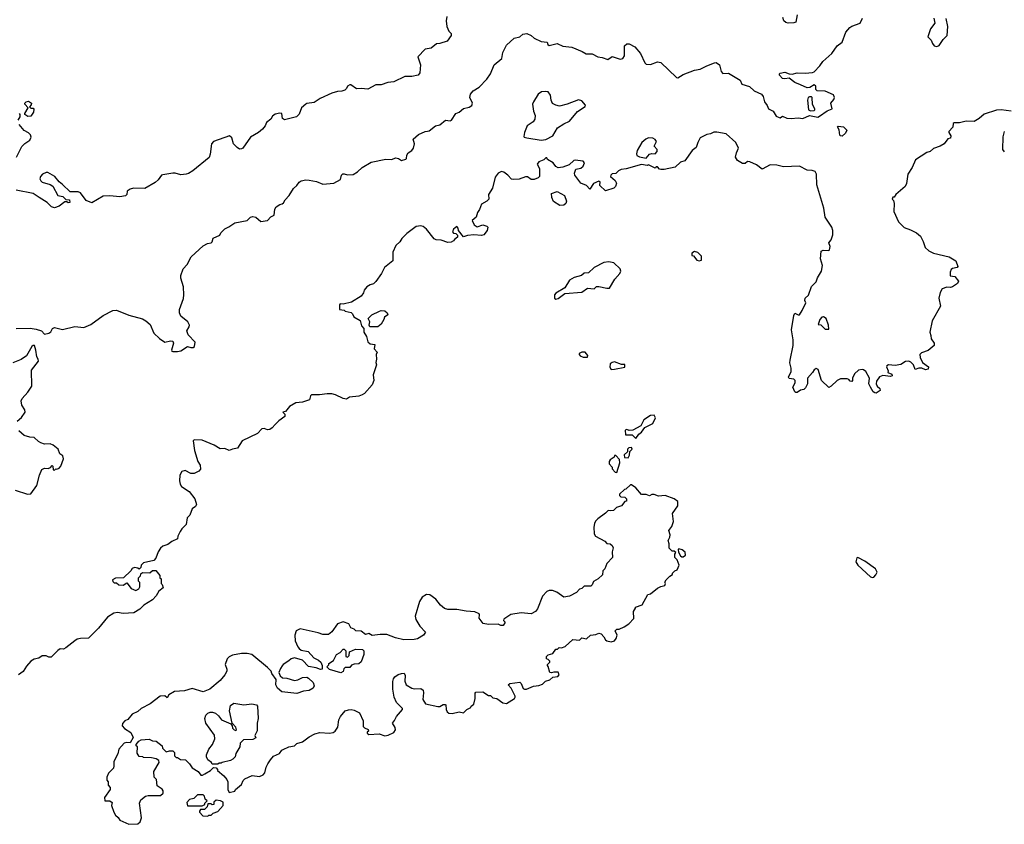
# Model space of a CAD drawing. Extents: x 2106670 to 2323771, y 35271 to 224896.
# Tile 171 of 256: x 2245646 to 2254384, y 73678 to 80816. Entities that reach past the tile are written whole.
import ezdxf

# ---------------------------------------------------------------- set-up
doc = ezdxf.new("R2010")
doc.units = 0

msp = doc.modelspace()

# ---------------------------------------------------------------- linework, layer by layer
at = {"layer": '0CON20XD'}
for points in [[(2249437.3, 80842.7), (2249430, 80805), (2249435.7, 80755), (2249453.4, 80713.4), (2249473.8, 80693.8), (2249475.8, 80675), (2249440, 80625), (2249375, 80604.4), (2249345, 80601.4), (2249296.9, 80563.1), (2249244.2, 80555), (2249180, 80485), (2249202, 80415), (2249195.6, 80345), (2249180.8, 80325), (2249125, 80312), (2249065, 80312.5), (2248965, 80263.3), (2248911.7, 80258.3), (2248853.6, 80236.4), (2248805, 80238.8), (2248735, 80198.5), (2248675, 80206.2), (2248635, 80201.1), (2248585, 80238.8), (2248575, 80238), (2248555, 80227.1), (2248545.5, 80204.5), (2248530.2, 80189.8), (2248505, 80180.9), (2248465, 80179.6), (2248416.1, 80163.9), (2248313.4, 80116.6), (2248258.8, 80081.2), (2248195, 80073.3), (2248185, 80066.7), (2248148, 80035), (2248125, 79976.7), (2248102.5, 79955), (2247995, 79926.2), (2247978.3, 79938.3), (2247973.3, 79983.3), (2247955, 79986.9), (2247912.2, 79977.8), (2247890.5, 79959.5), (2247875.4, 79934.6), (2247837.1, 79905), (2247825.6, 79875), (2247799.1, 79845), (2247765, 79815.4), (2247695, 79772.9), (2247625.6, 79675), (2247615, 79669.2), (2247595, 79666.2), (2247575, 79681.2), (2247544, 79715), (2247527, 79767), (2247506.2, 79786.2), (2247364.5, 79735.5), (2247348.5, 79715), (2247336.9, 79623.1), (2247326, 79594), (2247182.5, 79475), (2247145, 79450.5), (2247124.1, 79444.1), (2247075, 79438.8), (2247025, 79454), (2247005.9, 79454.1), (2246915, 79440), (2246904.5, 79435.5), (2246873.1, 79395), (2246847.3, 79372.7), (2246755, 79318), (2246655, 79320), (2246625, 79313.3), (2246600, 79295), (2246597.5, 79265), (2246585, 79252.5), (2246535, 79243.3), (2246445, 79253.8), (2246385, 79248.8), (2246285, 79190), (2246235, 79212.5), (2246185, 79280), (2246165, 79287.5), (2246095, 79290), (2246026.7, 79355), (2245996.1, 79376.1), (2245957.5, 79425), (2245895, 79461.2), (2245879.3, 79460.7), (2245847.5, 79445), (2245830, 79425), (2245823.3, 79405), (2245832.5, 79385), (2245845, 79373.8), (2245915, 79353.8), (2245939.2, 79339.2), (2245985, 79257.5), (2246028.3, 79248.3), (2246055, 79220), (2246088.3, 79218.3), (2246090, 79195), (2246075, 79190), (2246065, 79200), (2246045, 79200), (2245995, 79161.2), (2245955, 79146.2), (2245927.5, 79155), (2245890, 79195), (2245818.1, 79238.1), (2245764.1, 79274.1), (2245615, 79303.3)], [(2251811.7, 80431.7), (2251826.4, 80436.4), (2251856.1, 80416.1), (2251870.6, 80355), (2251885, 80338), (2251935, 80340), (2252038.3, 80278.3), (2252054.2, 80244.2), (2252122.7, 80222.7), (2252165, 80184.3), (2252230, 80155), (2252243.1, 80135), (2252256.1, 80086.1), (2252280, 80055), (2252290, 80025), (2252333.5, 80003.5), (2252360.5, 79960.5), (2252385, 79946.9), (2252395, 79946), (2252415, 79960), (2252453.1, 79943.1), (2252491.7, 79938.3), (2252555, 79945.6), (2252595, 79938.9), (2252655, 79965.8), (2252727.7, 79952.3), (2252745, 79958.8), (2252812.6, 80007.4), (2252855, 80024.5), (2252845.6, 80075), (2252871.3, 80108.7), (2252875.4, 80125.4), (2252868.7, 80148.7), (2252792.6, 80182.6), (2252723.9, 80183.9), (2252712.5, 80195), (2252710, 80225), (2252697, 80237), (2252656.4, 80213.6), (2252635, 80212.5), (2252575, 80236.7), (2252525, 80260), (2252475, 80296.2), (2252435, 80290.8), (2252415, 80294.2), (2252390, 80325), (2252388.8, 80335), (2252395, 80341.2), (2252435, 80350.6), (2252475, 80334), (2252501.7, 80331.7), (2252545, 80345.4), (2252615, 80341.8), (2252682.7, 80347.3), (2252695.8, 80354.2), (2252745.4, 80405), (2252773.7, 80446.3), (2252853.1, 80515), (2252900, 80585), (2252943.5, 80616.5), (2252978.5, 80705), (2253013.4, 80746.6), (2253031.5, 80758.5), (2253105, 80783.6), (2253125, 80830)], [(2252545, 80857.5), (2252532.9, 80795), (2252515, 80787.9), (2252465.7, 80785.7), (2252445, 80790), (2252426.7, 80805), (2252417.5, 80835)], [(2253758, 80828), (2253767.3, 80785), (2253727.3, 80735), (2253705.8, 80665), (2253733.8, 80633.8), (2253745, 80603.3), (2253761.2, 80585), (2253785, 80578.8), (2253805, 80586.7), (2253841.2, 80638.8), (2253877.5, 80675), (2253883.3, 80755), (2253868, 80825)], [(2245615, 78076.8), (2245737.6, 78077.6), (2245790.9, 78070.9), (2245840, 78055), (2245867, 78027), (2245905, 78033.8), (2245922.3, 78047.7), (2245936.7, 78075), (2245955, 78084.2), (2246025, 78068.6), (2246135, 78093.3), (2246215.5, 78084.5), (2246277.1, 78112.9), (2246385, 78192), (2246472.5, 78235), (2246505, 78238), (2246614.3, 78194.3), (2246735, 78162.9), (2246765, 78145.6), (2246805, 78111.2), (2246835.5, 78035.5), (2246885, 77987.5), (2246935, 77954), (2246985, 77968), (2247005, 77962.5), (2247009.2, 77945), (2246993.3, 77885), (2246996.4, 77876.4), (2247005, 77871.2), (2247045, 77870.6), (2247075, 77877.5), (2247135, 77916.7), (2247165, 77907.5), (2247185, 77907.5), (2247196.7, 77915), (2247203.3, 77955), (2247140.8, 78020.8), (2247128.8, 78055), (2247149.5, 78090.5), (2247151.2, 78105), (2247138, 78135), (2247075.6, 78185.6), (2247064.5, 78214.5), (2247063.1, 78245), (2247098.9, 78341.1), (2247103.1, 78375), (2247098.6, 78445), (2247075.9, 78524.1), (2247076.9, 78545), (2247095.7, 78605), (2247131.8, 78645), (2247167.4, 78712.6), (2247275, 78810), (2247310.9, 78829.1), (2247345, 78836), (2247354, 78845), (2247363.2, 78876.8), (2247421.2, 78905), (2247431.9, 78925), (2247465, 78960), (2247503.1, 78976.9), (2247554.4, 79015), (2247665, 79033.8), (2247695, 79063.6), (2247715, 79068.8), (2247742.6, 79062.6), (2247785, 79026), (2247845, 79034.4), (2247875, 79065.6), (2247905, 79081.2), (2247911.3, 79135), (2247922.7, 79155), (2247955, 79177.1), (2247975, 79182.9), (2247988.3, 79191.7), (2248003, 79217), (2248037.8, 79255), (2248075, 79319.4), (2248105, 79344.3), (2248125.6, 79374.4), (2248145, 79386.3), (2248185, 79394.8), (2248215, 79393.3), (2248279.8, 79379.8), (2248335, 79358), (2248434.6, 79364.6), (2248492.9, 79397.1), (2248502.8, 79435), (2248513.2, 79446.8), (2248525, 79449), (2248555, 79438.4), (2248606.3, 79443.7), (2248645, 79465.9), (2248685, 79503.8), (2248765, 79551.4), (2248895, 79577.5), (2248945, 79574.3), (2248985, 79590), (2249008, 79585), (2249035, 79567.5), (2249071.4, 79578.6), (2249079.4, 79585), (2249082.3, 79615), (2249092.3, 79635), (2249125.9, 79654.1), (2249140.9, 79675), (2249148.8, 79715), (2249138.4, 79755), (2249185, 79795.8), (2249244.2, 79825), (2249265, 79826.9), (2249279.7, 79830.3), (2249335, 79874.5), (2249375, 79881.9), (2249424.5, 79925), (2249465, 79919.2), (2249476.9, 79923.1), (2249516.7, 79985), (2249545, 79996), (2249585, 80027.3), (2249635, 80041.1), (2249658.5, 80055), (2249663.2, 80075), (2249640, 80125), (2249645, 80155.6), (2249669.6, 80185), (2249723.1, 80216.9), (2249790.5, 80289.5), (2249823.8, 80336.2), (2249855.6, 80415), (2249925, 80471.9), (2249934.7, 80525), (2249965, 80590.5), (2250035, 80650.8), (2250085.3, 80664.7), (2250111.7, 80688.3), (2250145, 80692.5), (2250185, 80675.6), (2250210.8, 80650.8), (2250273.4, 80623.4), (2250326.9, 80616.9), (2250333.3, 80595), (2250345, 80586.2), (2250415, 80603.8), (2250465, 80580.6), (2250545, 80573.3), (2250637.5, 80535), (2250672, 80512), (2250725, 80512.9), (2250775, 80485.3), (2250815, 80481.1), (2250865, 80461.8), (2250905, 80488.9), (2250975, 80465.6), (2250997.9, 80472.1), (2251013.6, 80496.4), (2251014.4, 80585), (2251035, 80600.9), (2251055, 80601.5), (2251105, 80573.8), (2251155, 80516.7), (2251193.3, 80433.3), (2251205, 80420), (2251245, 80418), (2251305, 80441.5), (2251335, 80437.3), (2251475, 80302.2), (2251485, 80298.5), (2251535, 80328.6), (2251635, 80367.3), (2251685, 80376.1), (2251745, 80407.1), (2251811.7, 80431.7)], [(2250275, 79746.7), (2250315, 79752.5), (2250375.9, 79784.1), (2250418.8, 79855), (2250475, 79892.5), (2250525.5, 79914.5), (2250595, 80001.2), (2250663.3, 80045), (2250666.1, 80056.1), (2250635, 80096.2), (2250605, 80106.2), (2250505, 80065.8), (2250435, 80049.2), (2250405, 80056), (2250373.1, 80073.1), (2250360.9, 80100.9), (2250357, 80147), (2250336.7, 80175), (2250315, 80179.2), (2250275.7, 80174.3), (2250247.5, 80155), (2250205, 80086.7), (2250198, 80065), (2250206, 80005), (2250220, 79965), (2250217.3, 79932.7), (2250201.7, 79908.3), (2250150.6, 79875), (2250126, 79815), (2250120.7, 79780.7), (2250123.9, 79773.9), (2250145, 79766.2), (2250275, 79746.7)], [(2252665, 80006), (2252695, 80011.2), (2252702.5, 80015), (2252703.3, 80025), (2252682.1, 80062.1), (2252677.5, 80125), (2252671.7, 80131.7), (2252655, 80132.5), (2252643.8, 80126.2), (2252637, 80103), (2252646.1, 80016.1), (2252665, 80006)], [(2245718.3, 79958.3), (2245690, 79975), (2245690, 79985), (2245720, 80035), (2245690, 80065), (2245692.5, 80075), (2245703.9, 80086.1), (2245725, 80092.5), (2245750, 80075), (2245748.3, 80061.7), (2245731.7, 80041.7), (2245745, 80030), (2245765, 80030), (2245771.7, 80021.7), (2245766.7, 79995), (2245745, 79960), (2245718.3, 79958.3)], [(2245632.5, 79925), (2245650, 79955), (2245650, 79975), (2245643, 79983)], [(2254443.3, 80003.3), (2254355, 80015.8), (2254315, 80012), (2254205, 79978.8), (2254160.5, 79939.5), (2254115, 79912), (2254045, 79916.2), (2253985, 79900), (2253938.3, 79901.7), (2253930, 79895), (2253928.3, 79861.7), (2253890, 79825), (2253890, 79815), (2253910, 79785), (2253906.4, 79763.6), (2253881.7, 79758.3), (2253850, 79715), (2253815, 79692.5), (2253755, 79672.5), (2253725, 79647.5), (2253695, 79637.5), (2253595, 79573.3), (2253567.1, 79505), (2253528.8, 79445), (2253516.1, 79363.9), (2253503.6, 79336.4), (2253422.5, 79265), (2253405, 79240), (2253395, 79240), (2253390, 79225), (2253401.7, 79211.7), (2253406.2, 79185), (2253403.3, 79115), (2253443.7, 79023.7), (2253495, 78971.2), (2253551.7, 78951.7), (2253605, 78924.2), (2253641.2, 78895), (2253665, 78847.5), (2253682, 78795), (2253713.8, 78765), (2253755, 78743.1), (2253895, 78711.2), (2253952.5, 78675), (2253972.5, 78625), (2253965, 78617.5), (2253925, 78608.8), (2253910.8, 78599.2), (2253902, 78575), (2253902.5, 78542.5), (2253945, 78536.7), (2253976.7, 78495), (2253967.5, 78475), (2253923.6, 78446.4), (2253905, 78440), (2253875, 78442.5), (2253831.7, 78428.3), (2253813.6, 78396.4), (2253802.5, 78345), (2253817.5, 78275), (2253742.5, 78145), (2253723.3, 78045), (2253732.5, 78015), (2253733.6, 77983.6), (2253760, 77945), (2253760, 77925), (2253708.3, 77881.7), (2253650, 77860), (2253633.8, 77845), (2253638.3, 77818.3), (2253657.5, 77775), (2253710, 77735), (2253707.5, 77715), (2253685, 77710), (2253653, 77723), (2253625, 77723.3), (2253593, 77713), (2253577.5, 77755), (2253555, 77777.5), (2253535, 77787.5), (2253507, 77783)], [(2245616, 79595), (2245665, 79692), (2245691.7, 79718.3), (2245734.2, 79745.8), (2245748.8, 79775), (2245742.5, 79795), (2245725, 79812.5), (2245685, 79833.3), (2245641.2, 79885)], [(2252945, 79783.8), (2252930, 79785), (2252925, 79792.5), (2252919.2, 79839.2), (2252902.5, 79865), (2252908.3, 79871.7), (2252957.5, 79865), (2252985.8, 79835), (2252975, 79810), (2252945, 79783.8)], [(2253507, 77783), (2253465, 77757.5), (2253415, 77748.8), (2253355, 77753.3), (2253340, 77745), (2253337.5, 77735), (2253351.7, 77701.7), (2253350, 77685), (2253385, 77670), (2253390, 77655), (2253375, 77650), (2253305, 77660), (2253275, 77646.7), (2253250.9, 77609.1), (2253248, 77585), (2253255.8, 77565.8), (2253280, 77545), (2253283, 77527), (2253246.4, 77503.6), (2253234.1, 77504.1), (2253220, 77515), (2253197.5, 77555), (2253182.5, 77585), (2253186.2, 77635), (2253153.8, 77695), (2253135, 77710.8), (2253123.6, 77713.6), (2253090, 77705), (2253055, 77672.5), (2253036.7, 77635), (2253036.4, 77613.6), (2253030, 77605), (2253015, 77607.5), (2253003, 77623), (2252989.3, 77629.3), (2252930.7, 77629.3), (2252900, 77615), (2252846.4, 77563.6), (2252825, 77552.5), (2252762.5, 77615), (2252731.7, 77711.7), (2252715, 77720), (2252695, 77710), (2252682.5, 77685), (2252637.5, 77635), (2252635.8, 77584.2), (2252619.2, 77550.8), (2252603.6, 77536.4), (2252575, 77530), (2252545, 77507.5), (2252535, 77507.5), (2252523.9, 77513.9), (2252507.5, 77555), (2252527.3, 77592.7), (2252528.8, 77615), (2252515, 77626.2), (2252475, 77633.3), (2252467.5, 77645), (2252492, 77695), (2252492.5, 77725), (2252480.3, 77770.3), (2252483.4, 77796.6), (2252509.4, 77925), (2252510.3, 77975), (2252495.3, 78065), (2252515, 78192.5), (2252525, 78212.5), (2252555, 78196.7), (2252565, 78198.8), (2252591.2, 78235), (2252623.3, 78305), (2252614.2, 78325), (2252616.2, 78345), (2252645, 78372.5), (2252672.3, 78447.7), (2252715, 78491.2), (2252725.6, 78524.4), (2252760, 78585), (2252768.8, 78635), (2252751.2, 78695), (2252757.5, 78762.5), (2252775, 78770), (2252825, 78767.5), (2252832.5, 78775), (2252837.5, 78805), (2252827.5, 78835), (2252846, 78864), (2252862.1, 78907.9), (2252863.3, 78945), (2252854, 78974), (2252792.9, 79065), (2252782.1, 79145), (2252720.5, 79350.5), (2252718, 79445), (2252705, 79470), (2252678.3, 79478.3), (2252635, 79480), (2252565.7, 79515.7), (2252425, 79510), (2252365, 79526.2), (2252305, 79528.8), (2252235, 79490), (2252185, 79528.8), (2252125, 79556.2), (2252105, 79556.7), (2252085, 79541.2), (2252059.3, 79539.3), (2252015, 79567.5), (2251998.8, 79595), (2252006.2, 79635), (2252026, 79675), (2252002.5, 79725), (2251915, 79802.5), (2251833, 79817), (2251805, 79816.7), (2251775, 79802.5), (2251743, 79797), (2251683.6, 79766.4), (2251662.5, 79725), (2251649.3, 79680.7), (2251613.3, 79655), (2251547.5, 79565), (2251509.3, 79550.7), (2251461.7, 79508.3), (2251365, 79487.5), (2251335, 79487.5), (2251325, 79490), (2251305, 79510), (2251295, 79510), (2251285, 79500), (2251227, 79527), (2251215, 79522.5), (2251165, 79532.5), (2251027, 79493), (2250983, 79487), (2250960, 79475), (2250935, 79450), (2250903, 79447), (2250893, 79437), (2250890, 79425), (2250929.2, 79389.2), (2250940.8, 79365), (2250934.5, 79335.5), (2250919.5, 79320.5), (2250845, 79298.6), (2250794.2, 79345), (2250796.2, 79376.2), (2250785, 79383.3), (2250738.3, 79361.7), (2250705, 79312.5), (2250675, 79343.3), (2250625, 79366.7), (2250571.2, 79435), (2250570, 79455), (2250581.7, 79488.3), (2250625, 79500), (2250646.7, 79515), (2250657.5, 79545), (2250645, 79560), (2250575, 79570), (2250563, 79567), (2250521.7, 79528.3), (2250465, 79507.5), (2250425, 79502.5), (2250403.6, 79513.6), (2250380, 79545), (2250330, 79575), (2250325, 79590), (2250315, 79590), (2250297, 79573), (2250253.9, 79556.1), (2250237.5, 79535), (2250260, 79495), (2250260, 79425), (2250248.3, 79411.7), (2250211.7, 79398.3), (2250185, 79397.5), (2250151.7, 79421.7), (2250135, 79422.5), (2250079.3, 79400.7), (2250027, 79397), (2250011.7, 79401.7), (2249977.7, 79437.7), (2249943, 79463), (2249920.7, 79469.3), (2249893.3, 79455), (2249865, 79417.5), (2249841.7, 79321.7), (2249807.5, 79265), (2249810, 79225), (2249790, 79205), (2249745, 79180), (2249726.7, 79133.3), (2249707.5, 79105), (2249697.5, 79065), (2249662.5, 79035), (2249677.5, 78995), (2249705, 78977.5), (2249755, 78996.7), (2249790, 78985), (2249800, 78975), (2249793.3, 78945), (2249765, 78907.5), (2249745, 78900), (2249675, 78907.5), (2249618.3, 78901.7), (2249585, 78890), (2249540, 78945), (2249537, 78967), (2249525, 78980), (2249495, 78957.5), (2249487.5, 78935), (2249495, 78922.5), (2249515, 78920), (2249530, 78905), (2249530, 78885), (2249503.6, 78866.4), (2249495, 78852.5), (2249475, 78842.5), (2249445, 78840), (2249385, 78860), (2249341.7, 78861.7), (2249325, 78872.5), (2249255, 78958.8), (2249225, 78982), (2249205, 78988), (2249165, 78980), (2249081.3, 78918.7), (2249036.2, 78875), (2249018.8, 78845), (2248985, 78812.5), (2248957, 78753), (2248957.5, 78675), (2248884.1, 78615.9), (2248855.8, 78564.2), (2248805.9, 78494.1), (2248785, 78473.3), (2248755, 78463.3), (2248727.5, 78445), (2248703.3, 78415), (2248696.2, 78393.8), (2248676.4, 78363.6), (2248589.5, 78310.5), (2248515, 78292.5), (2248490, 78295), (2248482.5, 78285), (2248482.5, 78245), (2248525, 78240), (2248535, 78230), (2248587, 78217), (2248600, 78205), (2248610.7, 78180.7), (2248666.7, 78146.7), (2248679.3, 78099.3), (2248700, 78075), (2248700, 78045), (2248723.9, 78003.9), (2248736.4, 77956.4), (2248755, 77940), (2248797.5, 77935), (2248792.5, 77895), (2248817.5, 77865), (2248810, 77845), (2248812.5, 77805), (2248806.7, 77775), (2248811.2, 77755), (2248783.3, 77665), (2248787.5, 77615), (2248775, 77576.7), (2248705, 77500), (2248683.6, 77486.4), (2248655, 77476.7), (2248573.9, 77466.1), (2248545, 77450), (2248515, 77453.8), (2248447.7, 77487.7), (2248415, 77496), (2248375, 77496.7), (2248305, 77486.7), (2248235, 77487.5), (2248225, 77480), (2248216.1, 77443.9), (2248155, 77423.3), (2248095, 77417.5), (2248040, 77385), (2248005, 77340), (2247980, 77335), (2248000, 77315), (2248000, 77295), (2247945, 77257.5), (2247912.5, 77225), (2247887.5, 77195), (2247865, 77180), (2247845, 77177.5), (2247815, 77190), (2247793.9, 77186.1), (2247756.1, 77143.9), (2247620.7, 77079.3), (2247580, 77015), (2247535, 77006.7), (2247505, 76993.3), (2247465, 77012.5), (2247425, 77008.8), (2247371.7, 77041.7), (2247265, 77086), (2247195, 77087.5), (2247185, 77080), (2247196.2, 76995), (2247226.7, 76895), (2247246.7, 76865), (2247251.7, 76828.3), (2247235, 76810), (2247195, 76790), (2247165, 76790), (2247115, 76817.5), (2247085, 76807.5), (2247067.5, 76775), (2247062.5, 76725), (2247070, 76695), (2247082.5, 76675), (2247149.3, 76629.3), (2247200, 76565), (2247213.3, 76515), (2247205, 76497.5), (2247176.2, 76475), (2247155, 76420), (2247133, 76397), (2247121.7, 76338.3), (2247085, 76300), (2247070, 76275), (2247050, 76235), (2247045, 76210), (2246995, 76186.7), (2246960.7, 76159.3), (2246915, 76146.2), (2246894.1, 76125.9), (2246873.3, 76095), (2246855, 76040), (2246835, 76017.5), (2246745, 75996.7), (2246722.5, 75975), (2246720, 75955), (2246705, 75940), (2246695, 75950), (2246665, 75956.7), (2246645, 75947.5), (2246633, 75927), (2246567, 75863), (2246495, 75860), (2246470, 75845), (2246471.7, 75831.7), (2246485, 75820), (2246505, 75820), (2246525, 75802.5), (2246565, 75800), (2246595, 75820), (2246635, 75770), (2246675, 75752.5), (2246703, 75767), (2246712.5, 75785), (2246711.7, 75821.7), (2246700, 75835), (2246700, 75865), (2246718.3, 75881.7), (2246720, 75900), (2246735, 75910), (2246801.7, 75908.3), (2246825, 75930), (2246855, 75930), (2246890, 75885), (2246890, 75865), (2246900, 75855), (2246900, 75815), (2246910, 75805), (2246920, 75775), (2246880, 75745), (2246857.5, 75705), (2246825, 75667.5), (2246747, 75623), (2246712.5, 75585), (2246660, 75555), (2246565, 75548.8), (2246515, 75558), (2246480.3, 75549.7), (2246424.6, 75515.4), (2246345, 75417.5), (2246255, 75330), (2246185, 75326.2), (2246155, 75318.8), (2246135, 75303.8), (2246055, 75242.5), (2246035, 75232.5), (2246005, 75233.3), (2245985, 75220), (2245925, 75160), (2245905, 75160), (2245881.7, 75171.7), (2245845, 75172.5), (2245815, 75152.5), (2245775, 75143.3), (2245743.8, 75125), (2245705, 75081.2), (2245675.7, 75034.3), (2245635, 75003.8)], [(2254385, 79644), (2254370.8, 79665), (2254374.3, 79775.7), (2254386, 79825)], [(2251205, 79587.5), (2251235, 79622.5), (2251255, 79630), (2251285, 79626.7), (2251302.5, 79645), (2251302.5, 79665), (2251277.5, 79695), (2251295.8, 79735.8), (2251285, 79753.8), (2251265, 79764), (2251225, 79768), (2251201.2, 79755), (2251167.5, 79725), (2251126.1, 79653.9), (2251118.8, 79625), (2251122.3, 79612.3), (2251145, 79598.8), (2251205, 79587.5)], [(2250438.3, 79168.3), (2250384.1, 79204.1), (2250367.7, 79237.7), (2250366.7, 79273.3), (2250415, 79291.2), (2250480, 79255), (2250498, 79205), (2250493.3, 79185), (2250475, 79171.2), (2250438.3, 79168.3)], [(2251675, 78677.5), (2251695, 78682.5), (2251697, 78717), (2251665, 78750), (2251635, 78760), (2251610, 78745), (2251610, 78725), (2251625, 78720), (2251655, 78682.5), (2251675, 78677.5)], [(2250405, 78337.5), (2250425, 78343.3), (2250483, 78387), (2250635, 78398), (2250685, 78432.5), (2250745, 78427.5), (2250765, 78447.5), (2250785, 78450), (2250855, 78432.5), (2250880, 78435), (2250926.7, 78515), (2250971.2, 78565), (2250980, 78585), (2250976, 78605), (2250917.3, 78657.3), (2250872.7, 78667.3), (2250828.3, 78661.7), (2250745, 78616.2), (2250695, 78570), (2250655, 78566.7), (2250630, 78545), (2250565, 78528), (2250525, 78506.2), (2250483, 78437), (2250405, 78390), (2250393.3, 78375), (2250392.5, 78345), (2250405, 78337.5)], [(2248825, 78091.2), (2248751.7, 78091.7), (2248747.5, 78105), (2248752.5, 78135), (2248737.5, 78165), (2248771.7, 78198.3), (2248839.3, 78230.7), (2248855, 78236.2), (2248885, 78233.3), (2248907.5, 78215), (2248911.7, 78198.3), (2248882.5, 78177.5), (2248876.7, 78155), (2248854, 78116), (2248825, 78091.2)], [(2252825, 78070), (2252822.5, 78105), (2252802.5, 78165), (2252779.3, 78179.3), (2252765, 78176.7), (2252747.5, 78155), (2252731.7, 78111.7), (2252755, 78110), (2252795, 78070), (2252825, 78070)], [(2245623.3, 77255), (2245662.7, 77287.3), (2245694.3, 77335), (2245691.4, 77355), (2245665.9, 77395.9), (2245659.2, 77435), (2245668, 77455), (2245718.7, 77511.3), (2245752.5, 77565), (2245750, 77705), (2245812.5, 77785), (2245810, 77805), (2245797.5, 77825), (2245790, 77885), (2245776.4, 77926.4), (2245765, 77926.7), (2245752.5, 77915), (2245705.9, 77834.1), (2245657.9, 77802.1), (2245585, 77772)], [(2250685, 77822.5), (2250687, 77837), (2250665, 77866.7), (2250635, 77867.5), (2250610, 77855), (2250610, 77845), (2250620, 77835), (2250645, 77822.5), (2250685, 77822.5)], [(2250895, 77713.3), (2250925, 77714.3), (2251015, 77732.5), (2251017, 77757), (2250985, 77757.5), (2250925, 77780), (2250904.1, 77775.9), (2250886.4, 77763.6), (2250884.2, 77734.2), (2250895, 77713.3)], [(2251115, 77100), (2251140.7, 77139.3), (2251162.5, 77155), (2251193.6, 77196.4), (2251265, 77233.3), (2251288.8, 77285), (2251276.1, 77306.1), (2251245, 77303.3), (2251183.9, 77266.1), (2251156.7, 77213.3), (2251087, 77173), (2251055, 77172.5), (2251035, 77180), (2251020, 77175), (2251021.7, 77131.7), (2251081.7, 77131.7), (2251115, 77100)], [(2245605, 76642.5), (2245715, 76607.5), (2245745, 76610), (2245797.7, 76682.3), (2245821.2, 76775), (2245842.5, 76825), (2245865, 76836.7), (2245897, 76833), (2245918.3, 76841.7), (2245935, 76860), (2245940, 76855), (2245941.7, 76821.7), (2245955, 76820), (2245965, 76830), (2245975, 76827.5), (2245995, 76837.5), (2246010, 76855), (2246035, 76920), (2246027.5, 76945), (2246003.3, 76963.3), (2245987.5, 77005), (2245942.3, 77042.3), (2245915, 77052), (2245865, 77051.2), (2245832.7, 77062.7), (2245812.7, 77072.7), (2245775, 77110), (2245735, 77111.2), (2245685, 77128), (2245638.8, 77168.8)], [(2251045, 76930), (2251057, 76953), (2251060, 76985), (2251080, 77005), (2251075, 77020), (2251051.7, 77018.3), (2251040, 77005), (2251038.3, 76981.7), (2251010, 76955), (2251011.7, 76931.7), (2251045, 76930)], [(2250945, 76800), (2250972.5, 76885), (2250970, 76915), (2250935, 76950), (2250925, 76950), (2250920, 76935), (2250885, 76910), (2250877.5, 76895), (2250877.5, 76875), (2250902.5, 76845), (2250905, 76830), (2250931.7, 76801.7), (2250945, 76800)], [(2246615, 73677.5), (2246695, 73682.5), (2246715, 73700), (2246727.5, 73735), (2246710, 73865), (2246720, 73895), (2246763, 73927), (2246785, 73932.5), (2246895, 73932.5), (2246920, 73955), (2246920, 73975), (2246909.3, 73989.3), (2246865, 74020), (2246860, 74075), (2246840, 74095), (2246837.5, 74145), (2246882.5, 74225), (2246880, 74245), (2246857, 74257), (2246816.4, 74266.4), (2246745, 74270), (2246737, 74277), (2246705, 74280), (2246688.3, 74308.3), (2246690, 74365), (2246680, 74375), (2246680, 74385), (2246703.6, 74416.4), (2246725, 74427.5), (2246795, 74432.5), (2246825, 74417.5), (2246856.4, 74416.4), (2246910, 74375), (2246913, 74353), (2246945, 74320), (2246975, 74330), (2247005, 74330), (2247020, 74315), (2247020, 74285), (2247035, 74270), (2247045, 74270), (2247073, 74253), (2247118.3, 74248.3), (2247153, 74213), (2247177, 74177), (2247230, 74145), (2247253, 74113), (2247267, 74113), (2247290, 74125), (2247340, 74155), (2247365, 74180), (2247388.3, 74178.3), (2247400, 74165), (2247400, 74155), (2247456.4, 74106.4), (2247482.5, 74075), (2247492.5, 74055), (2247492.5, 73985), (2247505, 73960), (2247555, 73970), (2247560, 73985), (2247615, 74030), (2247630, 74065), (2247645, 74080), (2247708.3, 74111.7), (2247775, 74102.5), (2247805, 74117.5), (2247820, 74135), (2247832.5, 74185), (2247846.4, 74213.6), (2247870.7, 74249.3), (2247899.3, 74280.7), (2247950, 74305), (2247972.5, 74335), (2247985, 74342.5), (2248035, 74364), (2248085, 74373.8), (2248105.9, 74394.1), (2248155, 74410), (2248215, 74454), (2248265, 74478.8), (2248309.5, 74490.5), (2248395, 74486.2), (2248428.3, 74491.7), (2248445.9, 74504.1), (2248469.5, 74540.5), (2248479.2, 74605), (2248494, 74635), (2248535, 74684), (2248565, 74694.3), (2248587, 74697), (2248615, 74690), (2248660, 74665), (2248693.3, 74595), (2248693.3, 74545), (2248705, 74532.5), (2248738.3, 74518.3), (2248740, 74505), (2248730, 74495), (2248730, 74485), (2248743, 74473), (2248835, 74480), (2248885, 74463.3), (2248915, 74467.5), (2248965, 74492.5), (2248980, 74515), (2248978.8, 74535), (2248953.3, 74575), (2248972.3, 74597.7), (2248990, 74635), (2249043.3, 74695), (2249042.5, 74705), (2248989.5, 74759.5), (2248970, 74805), (2248958.1, 74875), (2248957.1, 74945), (2248962.7, 74967.3), (2248975, 74986), (2249005, 75006), (2249035, 75016.7), (2249057, 75017), (2249066.7, 74996.7), (2249063.9, 74946.1), (2249075, 74913.8), (2249125, 74886.2), (2249145, 74880), (2249205, 74882.5), (2249226.1, 74866.1), (2249230, 74845), (2249223.6, 74783.6), (2249247, 74747), (2249356.1, 74723.9), (2249375, 74723.3), (2249405, 74740), (2249421.7, 74741.7), (2249427, 74737), (2249430.8, 74695), (2249438.8, 74675), (2249455, 74664.2), (2249485, 74661.4), (2249545, 74676), (2249585, 74667.5), (2249615, 74696.7), (2249650, 74715), (2249653.6, 74726.4), (2249677, 74743), (2249687.5, 74795), (2249688.3, 74841.7), (2249695, 74850), (2249755, 74852.5), (2249805, 74820), (2249825, 74820), (2249845, 74800), (2249880, 74795), (2249934.1, 74754.1), (2249965, 74750), (2250036.1, 74793.9), (2250042.5, 74805), (2250042.5, 74815), (2250006, 74886), (2249980, 74915), (2249995, 74927.5), (2250085, 74937.5), (2250097, 74927), (2250113.6, 74883.6), (2250125, 74876.7), (2250143, 74877), (2250205, 74902.5), (2250251.7, 74908.3), (2250285, 74920), (2250311.7, 74948.3), (2250351.7, 74958.3), (2250378.3, 74981.7), (2250420.7, 74989.3), (2250432.5, 75005), (2250425, 75026.7), (2250385, 75026.7), (2250365, 75020), (2250350, 75025), (2250337, 75077), (2250330, 75085), (2250330, 75095), (2250350, 75115), (2250350, 75125), (2250335, 75140), (2250320, 75145), (2250320, 75165), (2250335, 75180), (2250376.7, 75193.3), (2250405, 75230), (2250418.3, 75231.7), (2250433, 75247), (2250455, 75242.5), (2250486.1, 75253.9), (2250555, 75316.7), (2250615, 75310), (2250635, 75332.5), (2250675, 75322.5), (2250710, 75355), (2250759.3, 75360.7), (2250785, 75372.5), (2250806.4, 75366.4), (2250830.7, 75340.7), (2250843.3, 75315), (2250856.1, 75306.1), (2250895, 75297.1), (2250924, 75305), (2250940, 75325), (2250946.7, 75355), (2250930, 75395), (2250945, 75407.5), (2250965, 75407.5), (2251010.7, 75429.3), (2251053, 75457), (2251097, 75503), (2251092.5, 75565), (2251110, 75595), (2251110, 75605), (2251170, 75625), (2251220, 75715), (2251245, 75722.5), (2251305, 75772.5), (2251335, 75787.5), (2251370, 75795), (2251377.5, 75815), (2251372.5, 75825), (2251382.5, 75845), (2251415, 75880), (2251440, 75895), (2251440, 75905), (2251460, 75925), (2251480, 75935), (2251497.5, 75975), (2251480, 76025), (2251460, 76045), (2251460, 76075), (2251468.3, 76088.3), (2251455, 76100), (2251435, 76100), (2251408.3, 76128.3), (2251410, 76165), (2251400, 76195), (2251416.4, 76223.6), (2251417.5, 76245), (2251407.5, 76285), (2251431.7, 76318.3), (2251446.7, 76365), (2251440, 76435), (2251487, 76503), (2251485, 76540), (2251453.6, 76563.6), (2251375, 76595.8), (2251315, 76588.8), (2251275, 76602.5), (2251255, 76602.5), (2251235, 76592.5), (2251205, 76602.5), (2251165, 76602.5), (2251113, 76663), (2251075, 76690), (2251065, 76690), (2251025, 76650), (2251011.7, 76648.3), (2250970, 76605), (2250970, 76595), (2250981.7, 76581.7), (2251015, 76580), (2251030, 76565), (2251030, 76545), (2251015, 76540), (2250985, 76502.5), (2250943, 76487), (2250915, 76460), (2250885, 76457.5), (2250875, 76462.5), (2250865, 76457.5), (2250845, 76436.7), (2250775, 76388), (2250754.6, 76365.4), (2250745.8, 76345), (2250740.8, 76315), (2250744, 76255), (2250755, 76232.5), (2250838.3, 76188.3), (2250855, 76170), (2250887, 76167), (2250905, 76150), (2250911.7, 76131.7), (2250902.5, 76095), (2250907.5, 76045), (2250855, 75990), (2250840, 75945), (2250820, 75925), (2250818.3, 75891.7), (2250780, 75855), (2250738.3, 75831.7), (2250727, 75803), (2250715, 75790), (2250655, 75790), (2250635, 75770), (2250612.5, 75765), (2250586.1, 75733.9), (2250525, 75700), (2250475, 75691.2), (2250411.7, 75738.3), (2250375, 75752), (2250345, 75752), (2250325, 75744), (2250285, 75700), (2250240.7, 75589.3), (2250222.5, 75565), (2250185, 75543.3), (2250095, 75553.8), (2250005, 75538.8), (2249941.7, 75498.3), (2249940, 75485), (2249950, 75475), (2249950, 75465), (2249935, 75440), (2249915, 75440), (2249893, 75453), (2249805, 75448.8), (2249759.3, 75459.3), (2249722.5, 75505), (2249727.5, 75535), (2249722.5, 75545), (2249685, 75563.3), (2249608.3, 75568.3), (2249525, 75582.5), (2249444.1, 75584.1), (2249415, 75592), (2249380.3, 75620.3), (2249340, 75675), (2249285, 75712), (2249255, 75715.8), (2249218.8, 75691.2), (2249194.4, 75655.6), (2249154.3, 75525), (2249162.5, 75495), (2249195.9, 75435.9), (2249247, 75383), (2249230, 75355), (2249175, 75323.3), (2249145, 75317.5), (2249054.1, 75314.1), (2248981.2, 75331.2), (2248905, 75360), (2248845, 75362.5), (2248775, 75352.5), (2248745, 75370), (2248715, 75362.5), (2248675, 75390), (2248630, 75395), (2248615, 75410), (2248585, 75420), (2248567.5, 75455), (2248515, 75472.5), (2248465, 75456.7), (2248415.8, 75384.2), (2248385, 75361.2), (2248335, 75360), (2248295, 75375.8), (2248135, 75412.5), (2248100, 75395), (2248086, 75355), (2248090, 75305), (2248115, 75253.3), (2248126.1, 75236.1), (2248145, 75222.5), (2248205, 75210), (2248257.5, 75155), (2248297.5, 75135), (2248317.5, 75115), (2248330, 75085), (2248330, 75055), (2248315, 75050), (2248277, 75067), (2248208.3, 75078.3), (2248155, 75132.5), (2248085, 75153.3), (2248055, 75146.2), (2248035, 75126.7), (2247984, 75096), (2247975, 75082.5), (2247959.3, 75060.7), (2247946.7, 75025), (2247956.7, 74995), (2247976.7, 74976.7), (2248017, 74973), (2248085, 74953.3), (2248115, 74960), (2248155, 74980), (2248195, 74982.5), (2248210, 74975), (2248250, 74935), (2248260, 74905), (2248250, 74885), (2248215, 74863.3), (2248165, 74857.5), (2248105, 74837.5), (2247971.7, 74851.7), (2247932.5, 74885), (2247920, 74915), (2247921.7, 74961.7), (2247883.9, 75013.9), (2247876.1, 75036.1), (2247845, 75067.5), (2247705, 75183.3), (2247665, 75193.8), (2247615, 75193.8), (2247535, 75178.8), (2247505, 75163.3), (2247486.7, 75145), (2247470, 75095), (2247482.5, 75055), (2247482.5, 75035), (2247467.5, 75005), (2247425, 74952.5), (2247332.5, 74875), (2247275, 74853.3), (2247175, 74882.5), (2247108.3, 74861.7), (2247020, 74855), (2246970, 74825), (2246955, 74800), (2246935, 74817.5), (2246892.5, 74815), (2246802.5, 74745), (2246723.9, 74706.1), (2246695, 74677.5), (2246645, 74653.3), (2246605, 74607.5), (2246580, 74595), (2246558.3, 74571.7), (2246555, 74550), (2246577, 74527), (2246631.7, 74491.7), (2246651.7, 74448.3), (2246625, 74400), (2246595, 74402.5), (2246573.9, 74396.1), (2246526.4, 74343.6), (2246517, 74303), (2246480, 74235), (2246482.5, 74195), (2246477.5, 74175), (2246435, 74130), (2246417.5, 74095), (2246418.3, 74068.3), (2246430, 74055), (2246430, 74025), (2246450, 74005), (2246450, 73985), (2246397.5, 73915), (2246400, 73885), (2246446.4, 73886.4), (2246465, 73870), (2246460, 73845), (2246482.5, 73785), (2246495, 73760), (2246518.3, 73738.3), (2246533.6, 73713.6), (2246615, 73677.5)], [(2251535, 76050), (2251553.9, 76066.1), (2251551.2, 76091.2), (2251525, 76112.5), (2251495, 76120), (2251490, 76115), (2251491.7, 76091.7), (2251510.7, 76060.7), (2251521.2, 76051.2), (2251535, 76050)], [(2253215, 75866), (2253225, 75869.2), (2253245, 75891.4), (2253254.5, 75915), (2253240.5, 75945), (2253145, 76010.5), (2253085, 76043.3), (2253075, 76042.5), (2253067.5, 76005), (2253082.5, 75975), (2253195, 75874), (2253215, 75866)], [(2248495, 75022.5), (2248395, 75050), (2248370, 75075), (2248388.3, 75091.7), (2248390, 75105), (2248429.3, 75130.7), (2248457, 75183), (2248488.3, 75201.7), (2248515, 75230), (2248525, 75230), (2248540, 75215), (2248540, 75165), (2248555, 75160), (2248570, 75175), (2248571.7, 75208.3), (2248625, 75230), (2248688.3, 75228.3), (2248700, 75215), (2248700, 75185), (2248675, 75120), (2248655, 75100), (2248613, 75097), (2248591.7, 75088.3), (2248575, 75070), (2248535, 75070), (2248523, 75057), (2248516.4, 75033.6), (2248495, 75022.5)], [(2247405, 74210), (2247355, 74210), (2247347.5, 74225), (2247315, 74250), (2247302.5, 74275), (2247302.5, 74295), (2247323.3, 74345), (2247357.5, 74385), (2247377.5, 74435), (2247375, 74467.5), (2247296.2, 74575), (2247288, 74615), (2247298, 74645), (2247315, 74663.8), (2247335, 74672), (2247356.4, 74673.6), (2247384.2, 74664.2), (2247411.2, 74641.2), (2247437.5, 74605), (2247518.3, 74568.3), (2247531.7, 74551.7), (2247535, 74530), (2247550, 74515), (2247565, 74510), (2247570, 74515), (2247565, 74540), (2247530, 74575), (2247508, 74685), (2247517.7, 74732.3), (2247545, 74751.2), (2247635, 74738.8), (2247705, 74746.7), (2247747, 74737), (2247757.5, 74725), (2247762, 74615), (2247753.6, 74573.6), (2247753, 74507), (2247732.5, 74465), (2247740, 74445), (2247715, 74430), (2247631.7, 74428.3), (2247601.7, 74398.3), (2247600, 74365), (2247562.5, 74305), (2247557.5, 74275), (2247537.5, 74255), (2247515, 74242.5), (2247443, 74227), (2247435, 74220), (2247415, 74220), (2247405, 74210)], [(2247265, 73840), (2247288.3, 73851.7), (2247290, 73865), (2247310, 73885), (2247291.7, 73901.7), (2247287, 73927), (2247275, 73940), (2247225, 73937.5), (2247190, 73905), (2247153, 73897), (2247128.3, 73871.7), (2247135, 73840), (2247265, 73840)], [(2247315, 73750), (2247325, 73760), (2247345, 73760), (2247363, 73777), (2247405, 73790), (2247450, 73845), (2247450, 73875), (2247427, 73887), (2247388.3, 73891.7), (2247370, 73875), (2247368.3, 73851.7), (2247355, 73850), (2247345, 73860), (2247315, 73860), (2247308.3, 73831.7), (2247285, 73810), (2247251.7, 73808.3), (2247240, 73795), (2247240, 73785), (2247271.7, 73751.7), (2247315, 73750)]]:
    msp.add_lwpolyline(points, dxfattribs=at)

doc.saveas('drawing.dxf')
